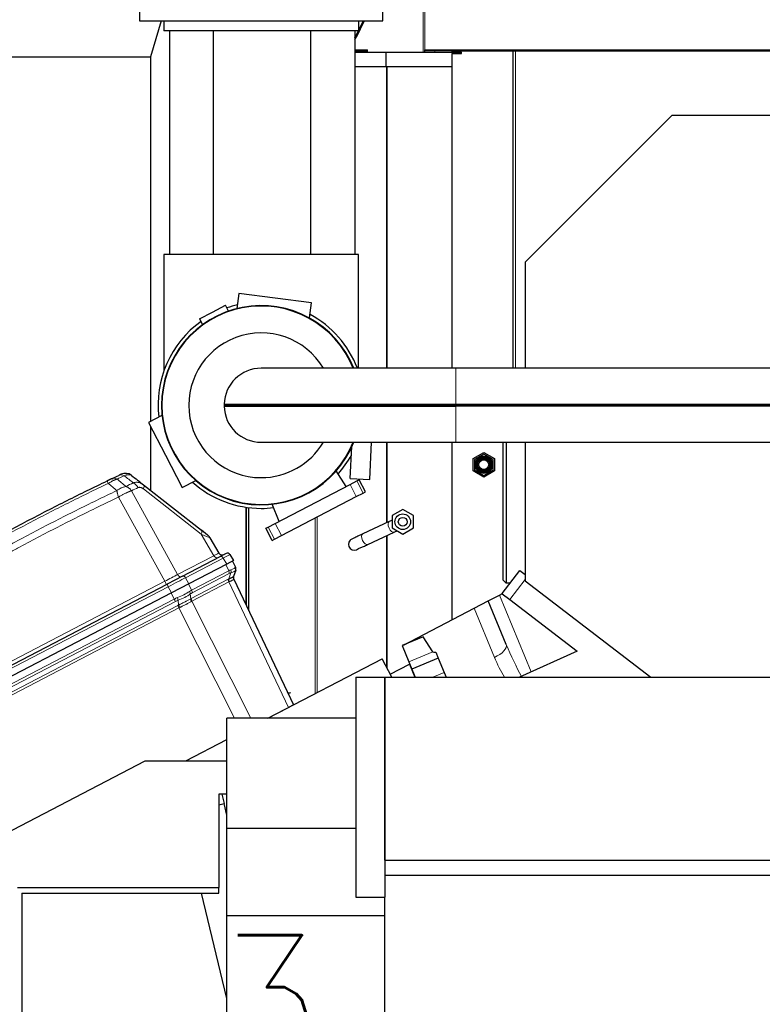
# Model space of a CAD drawing. Header units: inches. Extents: x 0 to 23760, y -13 to 16800.
# Tile 160 of 223: x 10827 to 11590, y 14038 to 15050. Entities that reach past the tile are written whole.
import ezdxf

# ---------------------------------------------------------------- set-up
doc = ezdxf.new("R2010")
doc.units = ezdxf.units.IN
doc.layers.add('254', color=7, linetype='Continuous', true_color=0xffffff)
doc.styles.add('latin_extended', font='simplex.shx')
doc.dimstyles.get("Standard").update_dxf_attribs({"dimtxt": 0.18, "dimasz": 0.18, "dimexe": 0.18, "dimexo": 0.0625, "dimgap": 0.09, "dimtad": 0, "dimtih": 1, "dimtoh": 1, "dimdec": 4, "dimzin": 0, "dimdsep": 46, "dimtxsty": 'Standard', "dimcen": 0.09, "dimadec": 0, "dimazin": 0, "dimtfac": 1, "dimtdec": 4, "dimtofl": 0, "dimtmove": 0, "dimatfit": 3, "dimfxl": 1, "dimtolj": 1, "dimtzin": 0, "dimarcsym": 0})

# ---------------------------------------------------------------- blocks, each defined once
blk = doc.blocks.new('_U10')
at = {"layer": '254', "color": 3, "linetype": 'Continuous', "lineweight": 13, "transparency": 16777216}
for p, q in [((11770.9, 13438.5), (11770.9, 13939.3)), ((11773.9, 12788.5), (11773.9, 13939.3)), ((11770.9, 13899.3), (10950.9, 13899.3)), ((11630.9, 13899.3), (11490.9, 13899.3)), ((11773.9, 13899.3), (11770.9, 13899.3)), ((11913.9, 13899.3), (12053.9, 13899.3))]:
    blk.add_line(p, q, dxfattribs=at)
at = {"layer": '254', "color": 3, "transparency": 16777216}
for points in [[(11630.9, 13876), (11630.9, 13922.6), (11770.9, 13899.3)], [(11913.9, 13922.6), (11913.9, 13876), (11773.9, 13899.3)]]:
    blk.add_solid(points, dxfattribs=at)
at = {"layer": 'Defpoints', "color": 0, "transparency": 16777216}
for p in [(11770.9, 13899.3), (11770.9, 13398.5), (11773.9, 12748.5)]:
    blk.add_point(p, dxfattribs=at)
at = {"layer": '254', "color": 2, "lineweight": 13, "transparency": 16777216, "insert": (11020.9, 14109.3), "char_height": 140, "attachment_point": 1, "style": 'latin_extended'}
blk.add_mtext('\\A1;\\C2;3', dxfattribs=at)

msp = doc.modelspace()

# ---------------------------------------------------------------- linework, layer by layer
at = {"layer": '254', "color": 110, "linetype": 'Continuous', "lineweight": 13}
for p, q in [((11241.333, 15201.017), (11241.333, 15017.017)), ((11243.38, 15201.017), (11243.38, 15019.517)), ((11172.536, 15032.186), (11171.307, 15032.186)), ((11171.133, 15019.517), (11184.274, 15019.517)), ((11243.38, 15019.517), (12304.339, 15019.517)), ((11253.38, 15017.017), (11253.38, 15018.517)), ((11333.679, 14692.164), (11333.679, 15018.517)), ((11336.36, 14692.178), (11336.36, 15018.517)), ((11203.832, 14692.173), (11203.832, 15002.008)), ((11204.651, 14692.173), (11204.651, 15002.008)), ((11274.983, 14655.152), (11274.983, 14692.175)), ((11274.983, 14655.152), (11274.983, 14654.125)), ((11274.983, 14653.098), (11274.983, 14654.125)), ((11274.983, 14653.098), (11274.983, 14616.075)), ((11203.832, 14533.263), (11203.832, 14616.081)), ((11204.651, 14533.648), (11204.651, 14616.081)), ((11179.895, 14563.873), (11173.431, 14576.291)), ((10941.797, 14566.258), (10988.997, 14480.045)), ((11013.442, 14521.529), (10954.047, 14568.115)), ((11172.803, 14560.181), (11166.339, 14572.6)), ((10975.851, 14473.202), (10928.445, 14559.791)), ((11059.778, 14448.228), (11059.778, 14549.223)), ((11130.36, 14357.697), (11130.36, 14538.089)), ((11132.408, 14358.769), (11132.408, 14539.161)), ((11206.656, 14534.577), (11206.609, 14534.556)), ((11088.731, 14516.416), (11082.266, 14528.834)), ((11095.822, 14520.108), (11089.358, 14532.526)), ((11026.407, 14499.519), (11013.442, 14521.529)), ((11203.832, 14384.961), (11203.832, 14520.022)), ((11204.651, 14383.387), (11204.651, 14520.407)), ((10988.997, 14480.045), (11026.407, 14499.519)), ((11035.945, 14497.006), (10997.28, 14476.878)), ((11039.583, 14490.831), (11035.945, 14497.006)), ((11003.51, 14464.168), (11041.692, 14484.044)), ((11041.692, 14484.044), (11038.679, 14490.361)), ((10643.958, 14300.429), (10975.851, 14473.202)), ((10997.28, 14476.878), (11000.718, 14470.599)), ((11003.215, 14455.572), (11041.206, 14475.349)), ((11041.705, 14472.522), (11003.715, 14452.746)), ((11042.192, 14481.218), (11004.009, 14461.341)), ((11103.211, 14343.573), (11041.705, 14472.522)), ((11041.833, 14475.652), (11043.933, 14481.927)), ((11330.474, 14454.487), (11346.171, 14474.947)), ((10979.534, 14467.64), (10646.512, 14294.28)), ((10982.971, 14461.361), (10979.534, 14467.64)), ((11000.367, 14470.417), (11003.51, 14464.168)), ((10696.146, 14304.164), (10985.75, 14454.923)), ((10987.052, 14452.514), (10697.326, 14301.692)), ((10985.75, 14454.923), (10982.607, 14461.171)), ((10990.205, 14448.774), (10989.772, 14453.713)), ((11002.116, 14460.139), (11002.55, 14455.2)), ((11003.715, 14452.746), (11064.294, 14332.504)), ((11319.84, 14459.018), (11352.578, 14379.981)), ((10699.372, 14297.402), (10989.258, 14448.307)), ((10990.558, 14445.901), (10700.55, 14294.932)), ((11047.688, 14332.504), (10990.558, 14445.901)), ((11314.72, 14394.982), (11293.808, 14445.467)), ((11251.587, 14400.79), (11226.696, 14390.48)), ((11263.24, 14379.342), (11251.556, 14374.502))]:
    msp.add_line(p, q, dxfattribs=at)
at = {"layer": '254', "color": 2, "linetype": 'Continuous', "lineweight": 25}
for p, q in [((10949.978, 15066.125), (10949.978, 15049.125)), ((11199.978, 15049.125), (11199.978, 15066.125)), ((10949.978, 15049.125), (10974.981, 15049.125)), ((10972.187, 15049.126), (10961.234, 15012.39)), ((10974.978, 15049.125), (10974.978, 15039.125)), ((10974.978, 15049.125), (11174.978, 15049.125)), ((11174.978, 15039.125), (10974.978, 15039.125)), ((10981.133, 14809.129), (10981.133, 15039.125)), ((11026.133, 14809.128), (11026.133, 15039.124)), ((11126.133, 14809.128), (11126.133, 15039.124)), ((11171.133, 15039.125), (11171.133, 14809.129)), ((11174.768, 15039.127), (11171.307, 15032.186)), ((11180.982, 15049.127), (11172.536, 15032.186)), ((11174.976, 15049.125), (11199.978, 15049.125)), ((11174.978, 15049.125), (11174.978, 15039.125)), ((11179.754, 15049.127), (11174.979, 15039.55)), ((11171.133, 15031.852), (11171.307, 15032.186)), ((11184.274, 15017.017), (11184.274, 15019.517)), ((11243.38, 15018.517), (11243.38, 15019.517)), ((10732.377, 15012.39), (10961.234, 15012.39)), ((10961.234, 15012.39), (10961.234, 14637.356)), ((11171.132, 15017.017), (11203.572, 15017.017)), ((11171.133, 15018.517), (11183.454, 15018.517)), ((11203.572, 15017.017), (11280.693, 15017.017)), ((11203.572, 15002.017), (11203.572, 15017.017)), ((11253.38, 15018.517), (11243.38, 15018.517)), ((11243.38, 15017.017), (11243.38, 15018.517)), ((11271.386, 15018.517), (11253.38, 15018.517)), ((11270.999, 15015.517), (11270.999, 15002.017)), ((11270.999, 15015.517), (11280.693, 15015.517)), ((11271.373, 15018.517), (11333.679, 15018.517)), ((11271.373, 15017.017), (11271.373, 15018.517)), ((11271.373, 14692.173), (11271.373, 15015.517)), ((11280.693, 15015.517), (11280.693, 15017.017)), ((11280.693, 15015.517), (11280.931, 15015.517)), ((11280.931, 15015.517), (11280.931, 15017.017)), ((11333.679, 15018.517), (11333.86, 15018.517)), ((11333.86, 15018.517), (11336.36, 15018.517)), ((11333.86, 14692.179), (11333.86, 15018.517)), ((11336.36, 15018.517), (12211.36, 15018.517)), ((11203.572, 15002.017), (11171.132, 15002.017)), ((11270.999, 15002.017), (11203.572, 15002.017)), ((11271.373, 15002.017), (11270.999, 15002.017)), ((11497.196, 14952.109), (11346.171, 14801.084)), ((12048.646, 14952.109), (11497.196, 14952.109)), ((11174.978, 14809.125), (10974.978, 14809.125)), ((10974.978, 14809.125), (10974.978, 14689.284)), ((11174.978, 14692.176), (11174.978, 14809.125)), ((11346.171, 14801.084), (11346.171, 14692.173)), ((11052.149, 14769.089), (11050.095, 14753.487)), ((11126.784, 14759.263), (11052.149, 14769.089)), ((11025.109, 14749.923), (11038.457, 14756.871)), ((11041.529, 14750.969), (11038.457, 14756.871)), ((11124.756, 14743.859), (11126.784, 14759.263)), ((11011.762, 14742.974), (11025.109, 14749.923)), ((11011.762, 14742.974), (11014.847, 14737.048)), ((11274.983, 14692.175), (11074.983, 14692.175)), ((12083.647, 14692.175), (11274.983, 14692.175)), ((11036.947, 14655.152), (11037.946, 14654.125)), ((11036.947, 14655.152), (11274.983, 14655.152)), ((11274.983, 14655.152), (11942.823, 14655.152)), ((11036.947, 14653.098), (11037.946, 14654.125)), ((11036.947, 14653.098), (11274.983, 14653.098)), ((11037.946, 14654.125), (11274.983, 14654.125)), ((11274.983, 14654.125), (11941.436, 14654.125)), ((11940.048, 14653.098), (11274.983, 14653.098)), ((10972.921, 14643.432), (10959.14, 14636.258)), ((10959.14, 14636.258), (10976.52, 14602.871)), ((10961.234, 14632.235), (10961.234, 14566.74)), ((11074.983, 14616.075), (11274.983, 14616.075)), ((11186.572, 14577.827), (11188.504, 14616.078)), ((11271.373, 14433.789), (11271.373, 14616.081)), ((11274.983, 14616.075), (11916.648, 14616.075)), ((11323.86, 14474.359), (11323.86, 14616.074)), ((11326.86, 14616.074), (11326.86, 14471.359)), ((11346.171, 14616.076), (11346.171, 14473.763)), ((11166.597, 14578.836), (11168.263, 14611.819)), ((11292.828, 14599.368), (11303.828, 14605.719)), ((11303.828, 14603.987), (11294.328, 14598.502)), ((11303.828, 14605.719), (11314.828, 14599.368)), ((11313.328, 14598.502), (11303.828, 14603.987)), ((10976.52, 14602.871), (10993.9, 14569.484)), ((11292.828, 14586.666), (11292.828, 14599.368)), ((11294.328, 14598.502), (11294.328, 14587.533)), ((11313.328, 14587.533), (11313.328, 14598.502)), ((11314.828, 14599.368), (11314.828, 14586.666)), ((11162.242, 14570.467), (11151.979, 14586.577)), ((11303.828, 14580.316), (11292.828, 14586.666)), ((11294.328, 14587.533), (11303.828, 14582.048)), ((11303.828, 14582.048), (11313.328, 14587.533)), ((11314.828, 14586.666), (11303.828, 14580.316)), ((10993.9, 14569.484), (11007.858, 14576.751)), ((11166.339, 14572.6), (11173.431, 14576.291)), ((11166.597, 14578.836), (11186.572, 14577.827)), ((11173.431, 14576.291), (11175.747, 14577.497)), ((11182.211, 14565.079), (11175.747, 14577.497)), ((10954.197, 14572.259), (11013.592, 14525.673)), ((11089.358, 14532.526), (11166.339, 14572.6)), ((11172.803, 14560.181), (11179.895, 14563.873)), ((11179.895, 14563.873), (11182.211, 14565.079)), ((11095.822, 14520.108), (11172.803, 14560.181)), ((11059.325, 14549.293), (11059.325, 14449.174)), ((11062.277, 14442.984), (11062.277, 14548.896)), ((11093.454, 14534.658), (11086.144, 14552.306)), ((11220.474, 14547.103), (11209.474, 14540.752)), ((11231.474, 14540.752), (11220.474, 14547.103)), ((11206.609, 14534.556), (11179.42, 14521.878)), ((11209.474, 14540.752), (11209.474, 14528.05)), ((11231.474, 14528.05), (11231.474, 14540.752)), ((11019.893, 14520.731), (11013.592, 14525.673)), ((11079.95, 14527.628), (11082.266, 14528.834)), ((11086.414, 14515.21), (11079.95, 14527.628)), ((11082.266, 14528.834), (11089.358, 14532.526)), ((11184.491, 14511.002), (11211.681, 14523.681)), ((11209.474, 14528.05), (11220.474, 14521.7)), ((11220.474, 14521.7), (11231.474, 14528.05)), ((11022.338, 14517.938), (11031.596, 14502.221)), ((11086.414, 14515.21), (11088.731, 14516.416)), ((11088.731, 14516.416), (11095.822, 14520.108)), ((10994.088, 14478.422), (11032.753, 14498.55)), ((11038.98, 14501.791), (11032.753, 14498.55)), ((11046.588, 14494.478), (11039.583, 14490.831)), ((11042.95, 14500.653), (11046.588, 14494.478)), ((11045.689, 14494.01), (11048.702, 14487.693)), ((11039.583, 14490.831), (11000.718, 14470.599)), ((11048.805, 14484.463), (11046.706, 14478.188)), ((11048.885, 14484.702), (11048.805, 14484.463)), ((11322.54, 14460.574), (11340.802, 14484.376)), ((11340.802, 14484.376), (11346.171, 14480.256)), ((10994.088, 14478.422), (10978.314, 14470.21)), ((10994.088, 14478.422), (10978.314, 14470.21)), ((10994.088, 14478.422), (10978.314, 14470.21)), ((10994.088, 14478.422), (10978.314, 14470.21)), ((10994.088, 14478.422), (10978.314, 14470.21)), ((10994.088, 14478.422), (10978.314, 14470.21)), ((11046.898, 14475.226), (11108.404, 14346.276)), ((11326.86, 14471.359), (11323.86, 14474.359)), ((11346.171, 14473.763), (11475.528, 14374.504)), ((10645.292, 14296.85), (10978.314, 14470.21)), ((11000.718, 14470.599), (10982.971, 14461.361)), ((11330.815, 14471.359), (11326.86, 14471.359)), ((10982.971, 14461.361), (10649.77, 14287.907)), ((11293.808, 14445.467), (11308.344, 14453.034)), ((11308.344, 14453.034), (11319.84, 14459.018)), ((11326.851, 14408.354), (11308.344, 14453.034)), ((11319.84, 14459.018), (11323.137, 14460.734)), ((11322.54, 14460.574), (11322.657, 14460.485)), ((11322.842, 14460.343), (11330.474, 14454.487)), ((11330.474, 14454.487), (11399.622, 14401.436)), ((11221.12, 14407.628), (11293.808, 14445.467)), ((11241.441, 14416.045), (11219.817, 14407.088)), ((11251.587, 14400.79), (11241.441, 14416.045)), ((11219.817, 14407.088), (11226.696, 14390.48)), ((11081.968, 14332.502), (11199.332, 14393.597)), ((11209.273, 14374.5), (11199.332, 14393.597)), ((11257.049, 14394.288), (11229.795, 14382.999)), ((11254.493, 14400.46), (11257.049, 14394.288)), ((11257.049, 14394.288), (11263.24, 14379.342)), ((11399.622, 14401.436), (11340.563, 14374.502)), ((11207.643, 14377.631), (11227.446, 14387.939)), ((11226.696, 14390.48), (11229.795, 14382.999)), ((11227.446, 14387.939), (11233.011, 14374.502)), ((11229.795, 14382.999), (11233.314, 14374.503)), ((11172.239, 14374.503), (11202.239, 14374.503)), ((11172.239, 14374.503), (11172.239, 14148.518)), ((11202.239, 14374.503), (12345.239, 14374.503)), ((11202.239, 14186.502), (11202.239, 14374.503)), ((11202.239, 14374.503), (11202.239, 14148.518)), ((11263.24, 14379.342), (11265.245, 14374.502)), ((11081.946, 14332.503), (11103.211, 14343.573)), ((11108.404, 14346.276), (11103.211, 14343.573)), ((11039.739, 14219.004), (11039.739, 14332.503)), ((11172.239, 14332.503), (11039.739, 14332.503)), ((10997.45, 14288.517), (11039.734, 14310.529)), ((10997.477, 14288.518), (11039.733, 14310.515)), ((11028.837, 14304.843), (11028.837, 14304.856)), ((11032.054, 14306.518), (11032.029, 14306.518)), ((11035.741, 14308.451), (11035.741, 14308.437)), ((11014.744, 14297.518), (11014.771, 14297.518)), ((10705.905, 14158.518), (10955.633, 14288.518)), ((10955.633, 14288.518), (11039.74, 14288.518)), ((11031.652, 14254.518), (11031.652, 14158.518)), ((11039.739, 14254.518), (11031.652, 14254.518)), ((11034.554, 14254.518), (11036.888, 14244.797)), ((11031.651, 14243.54), (11036.888, 14244.797)), ((11039.74, 14232.918), (11036.888, 14244.797)), ((11039.739, 14129.345), (11039.739, 14219.004)), ((11172.239, 14219.004), (11039.739, 14219.004)), ((11202.239, 14186.502), (12345.239, 14186.502)), ((11202.239, 14171.216), (12345.239, 14171.216)), ((10824.721, 14158.518), (11031.652, 14158.518)), ((10828.95, 14152.518), (11031.652, 14152.518)), ((10828.95, 14152.518), (10828.95, 13965.818)), ((11039.738, 14044.442), (11013.792, 14152.518)), ((11031.652, 14152.518), (11031.652, 14158.518)), ((11172.239, 14148.518), (11202.239, 14148.518)), ((11202.239, 14129.345), (11202.239, 14148.518)), ((11039.739, 13827.503), (11039.739, 14129.345)), ((11202.239, 14129.345), (11039.739, 14129.345)), ((11202.239, 13772.503), (11202.239, 14129.345))]:
    msp.add_line(p, q, dxfattribs=at)
for centre, radius in [((11303.828, 14593.017), 9), ((11303.828, 14593.017), 8.05), ((11303.828, 14593.017), 7.15), ((11303.828, 14593.017), 6), ((11303.828, 14593.017), 5), ((11220.474, 14534.401), 8), ((11220.474, 14534.401), 4.5)]:
    msp.add_circle(centre, radius, dxfattribs=at)
for centre, radius, start, end in [((11074.978, 14654.125), 102.43, 21.8025, 180), ((11074.983, 14654.125), 102, 21.898125, 180), ((11074.978, 14654.125), 106, 103.2975, 109.333125), ((11074.978, 14654.125), 106, 21.0375, 61.70625), ((11074.978, 14654.125), 106, 125.656875, 186.699375), ((11074.983, 14654.125), 74.397, 30.763125, 270), ((11074.983, 14654.125), 38.05, 90, 178.453367), ((11074.983, 14654.125), 38, 178.526794, 181.473206), ((11074.978, 14654.125), 102.43, 180, 338.1975), ((11074.983, 14654.125), 102, 180, 338.101875), ((11074.983, 14654.125), 38.05, 181.546633, 270), ((11074.983, 14654.125), 74.397, 270, 329.2425), ((11074.978, 14654.125), 106, 318.18375, 331.14375), ((10935.505, 14574.21), 10, 51.891447, 115.212501), ((11074.978, 14654.125), 106, 228.29625, 270), ((11074.978, 14654.125), 106, 270, 276.823125), ((11013.721, 14512.862), 10, 30.5, 51.891447), ((11170.627, 14511.157), 6, 135.028125, 315.0225), ((11035.042, 14504.251), 4, 210.5, 297.5), ((11040.365, 14499.13), 3, 30.5, 117.5), ((11045.092, 14485.971), 4, 341.5, 25.5), ((11050.509, 14476.948), 4, 161.5, 205.5)]:
    msp.add_arc(centre, radius, start, end, dxfattribs=at)
for centre, major_axis, ratio, start_param, end_param in [((11168.207, 15038.746), (0, 10), 0.57357644, 3.67695495, 3.99680399), ((11183.454, 15019.517), (0, -1), 0.81915204, 0, 1.57079633), ((11050.499, 14476.919), (3.793, -1.269), 0.99817795, 3.14159265, 3.90984218), ((11597.819, 14551.676), (346.273, 150.812), 0.03538012, 3.14788968, 3.2576361)]:
    msp.add_ellipse(centre, major_axis=major_axis, ratio=ratio, start_param=start_param, end_param=end_param, dxfattribs=at)
at = {"layer": '254', "color": 110, "linetype": 'Continuous', "lineweight": 13}
for centre, major_axis, ratio, start_param, end_param in [((10921.154, 14567.397), (-4.317, 9.02), 0.03647553, 0, 0.75981942), ((10925.748, 14569.59), (4.299, -9.029), 0.7044459, 2.39455753, 3.14159265), ((10933.04, 14573.048), (-4.27, 9.043), 0.70431645, 5.53729492, 6.28318531), ((10942.427, 14565.693), (-4.277, 9.039), 0.70585289, 4.79159369, 5.53710146), ((10948.025, 14564.391), (6.172, 7.868), 0.32653151, 5.43951426, 6.28318531), ((11209.145, 14529.119), (-2.536, 5.438), 0.5, 0, 3.12429394), ((11007.42, 14517.805), (6.172, 7.868), 0.32653151, 5.43951426, 6.28318531), ((10992.148, 14529.783), (-30.189, 11.846), 0.00412148, 3.14685354, 3.9311165), ((11181.956, 14516.44), (-2.536, 5.438), 0.5, 0.00007822, 3.1415727), ((11013.725, 14493.154), (17.871, 9.067), 0.00431756, 5.49919387, 6.28345684), ((11028.816, 14501.009), (1.847, -3.548), 0.70710678, 4.76474886, 6.28318531), ((11034.139, 14495.889), (1.385, -2.661), 0.70710678, 1.6231562, 3.14159265), ((11019.048, 14488.033), (23.902, 12.62), 0.00240292, 0.00011194, 0.78437491), ((11034.586, 14454.573), (14.011, 30.248), 0.39379103, 0.34609688, 0.46947444), ((11039.12, 14482.863), (-1.847, 3.548), 0.70710678, 3.90953752, 4.6774824), ((11020.332, 14484.457), (28.314, 3.285), 0.13732624, 5.66860564, 6.20674406), ((11040.861, 14483.572), (-1.109, 3.843), 0.78560525, 4.05876099, 4.83277942), ((11020.332, 14484.457), (28.521, 0.303), 0.17313307, 5.68513876, 6.22327717), ((11034.586, 14454.573), (14.116, 33.121), 0.00120429, 6.15874543, 6.28212298), ((11045.012, 14485.733), (-3.793, 1.269), 0.98438367, 3.14159265, 3.91561108), ((10976.35, 14473.697), (17.784, 9.163), 0.0106102, 4.67890117, 5.49801428), ((10975.631, 14473.323), (1.847, -3.548), 0.0348995, 0, 1.51843645), ((10980.417, 14467.923), (23.924, 12.525), 0.00589624, 0.78554751, 1.60466062), ((10991.405, 14481.535), (1.847, -3.548), 0.70710678, 4.76474886, 6.28318531), ((10995.473, 14475.761), (1.385, -2.661), 0.70710678, 1.6231562, 3.14159265), ((11044.277, 14473.704), (1.847, -3.548), 0.70710678, 3.90953752, 4.6774824), ((11036.475, 14445.829), (10.129, 30.273), 0.39971619, 0.35050226, 0.39244716), ((11044.904, 14474.007), (1.624, -3.656), 0.73650981, 3.95432031, 4.72256983), ((11039.546, 14444.184), (5.835, 29.005), 0.38912173, 0.26442862, 0.30637349), ((11037.657, 14452.928), (9.707, 29.012), 0.39971596, 0.26906921, 0.39244677), ((11039.546, 14444.184), (7.352, 31.042), 0.00113628, 6.28177332, 6.32371818), ((10979.699, 14467.549), (1.385, -2.661), 0.0348995, 3.14159265, 4.6600291), ((10981.977, 14464.491), (25.956, 8.388), 0.36640598, 4.86382208, 5.42515144), ((10996.846, 14434.927), (13.645, 30.067), 0.39931267, 0.47380894, 0.60303178), ((10999.045, 14461.784), (-2.391, 3.206), 0.60130158, 3.80365967, 4.5782603), ((11000.938, 14462.986), (-1.847, 3.548), 0.70710678, 3.90953752, 4.6774824), ((10996.846, 14434.927), (24.83, 10.643), 0.84528634, 1.52760091, 1.65682374), ((10985.809, 14455.111), (-1.847, 3.548), 0.0348995, 1.60570291, 2.37364778), ((10998.089, 14432.33), (-22.106, 7.14), 0.97976177, 5.38576136, 5.5149842), ((10988.529, 14456.31), (-1.375, 3.756), 0.09813338, 3.91363826, 4.68823889), ((10981.977, 14464.491), (26.412, 6.929), 0.46140865, 4.88926971, 5.45059906), ((10999.918, 14433.282), (9.301, 28.798), 0.40848338, 0.39270796, 0.5219308), ((11005.621, 14453.555), (2.055, -3.432), 0.67353333, 3.86846773, 4.63670398), ((10998.961, 14426.3), (9.692, 30.043), 0.40877346, 0.39272001, 0.43667207), ((11006.287, 14453.927), (1.847, -3.548), 0.70710678, 3.90953752, 4.6774824), ((11002.032, 14424.655), (5.331, 28.748), 0.40047336, 0.30061891, 0.34457096), ((11000.797, 14427.238), (-22.955, 7.842), 0.97907426, 5.48808199, 5.53210658), ((10990.5, 14445.71), (1.847, -3.548), 0.0348995, 1.60640104, 2.37364778), ((10991.448, 14446.177), (1.689, -3.626), 0.01072786, 3.90900493, 4.67661726), ((11002.04, 14424.641), (-12.046, 20.951), 0.82701243, 6.20696222, 6.25098684), ((11311.145, 14401.849), (-15.706, -6.506), 0.45402058, 1.61049711, 3.14159265), ((11337.674, 14416.195), (-26.701, 65.994), 0.18242784, 1.61588493, 2.16132096), ((11341.249, 14409.328), (-25.225, 65.165), 0.42880816, 1.62523093, 1.9616133)]:
    msp.add_ellipse(centre, major_axis=major_axis, ratio=ratio, start_param=start_param, end_param=end_param, dxfattribs=at)
at = {"layer": '254', "color": 2, "linetype": 'Continuous', "lineweight": 25}
for points, degree in [([(11280.693, 15017.017), (11280.931, 15017.017)], 1), ([(10921.449, 14578.619), (10923.887, 14579.78), (10926.328, 14580.937), (10928.77, 14582.09)], 3), ([(10941.677, 14582.079), (10945.853, 14578.804), (10950.026, 14575.53), (10954.197, 14572.259)], 3), ([(11209.597, 14535.944), (11208.695, 14535.529), (11207.717, 14535.075), (11206.655, 14534.577)], 3), ([(11211.635, 14523.66), (11212.732, 14524.17), (11213.766, 14524.654), (11214.743, 14525.113)], 3), ([(11105.114, 14358.5), (11104.402, 14358.366), (11103.686, 14358.234), (11102.966, 14358.104)], 3)]:
    msp.add_open_spline(points, degree=degree, dxfattribs=at)
for points, knots in [([(10597.834, 14393.766), (10610.547, 14402.344), (10636.125, 14419.263), (10662.005, 14435.705), (10681.528, 14447.858), (10688.054, 14451.879), (10701.145, 14459.862), (10707.709, 14463.824), (10727.459, 14475.619), (10740.696, 14483.36), (10757.331, 14492.885), (10760.662, 14494.782), (10767.333, 14498.56), (10777.351, 14504.205), (10787.405, 14509.779), (10807.564, 14520.833), (10834.572, 14535.323), (10875.476, 14556.307), (10903.006, 14569.797), (10916.837, 14576.417)], [0, 0, 0, 0, 0.125, 0.25, 0.25, 0.3125, 0.3125, 0.375, 0.375, 0.5, 0.5, 0.53125, 0.53125, 0.5625, 0.625, 0.625, 0.75, 0.875, 1, 1, 1, 1]), ([(10921.449, 14578.619), (10921.297, 14578.547), (10921.138, 14578.471), (10920.931, 14578.372), (10920.889, 14578.352), (10920.804, 14578.312), (10920.761, 14578.291), (10920.632, 14578.23), (10920.544, 14578.188), (10920.278, 14578.061), (10919.913, 14577.887), (10919.528, 14577.703), (10919.232, 14577.562), (10919.131, 14577.514), (10918.979, 14577.442), (10918.928, 14577.417), (10918.826, 14577.368), (10918.774, 14577.344), (10918.517, 14577.221), (10918.31, 14577.122), (10917.894, 14576.923), (10917.684, 14576.823), (10917.262, 14576.621), (10917.05, 14576.519), (10916.837, 14576.417)], [0, 0, 0, 0, 0.125, 0.125, 0.15625, 0.15625, 0.1875, 0.1875, 0.25, 0.25, 0.375, 0.5, 0.5, 0.5625, 0.5625, 0.59375, 0.59375, 0.625, 0.625, 0.75, 0.75, 0.875, 0.875, 1, 1, 1, 1]), ([(10931.246, 14583.258), (10931.244, 14583.257), (10931.234, 14583.252), (10931.208, 14583.24), (10931.202, 14583.237), (10931.189, 14583.231), (10931.181, 14583.227), (10931.156, 14583.216), (10931.137, 14583.206), (10931.07, 14583.175), (10931.013, 14583.148), (10930.874, 14583.083), (10930.792, 14583.044), (10930.597, 14582.952), (10930.486, 14582.9), (10930.341, 14582.831), (10930.325, 14582.824), (10930.292, 14582.808), (10930.241, 14582.784), (10930.119, 14582.727), (10930.006, 14582.673), (10929.767, 14582.561), (10929.593, 14582.479), (10929.209, 14582.297), (10929, 14582.199), (10928.77, 14582.09)], [0, 0, 0, 0, 0.11815663, 0.11815663, 0.14965103, 0.14965103, 0.18114544, 0.18114544, 0.24413425, 0.24413425, 0.37011188, 0.37011188, 0.4960895, 0.4960895, 0.62206713, 0.62206713, 0.63781433, 0.63781433, 0.65356153, 0.68505594, 0.74804475, 0.74804475, 0.87402238, 0.87402238, 1, 1, 1, 1]), ([(11179.466, 14521.898), (11177.616, 14521.039), (11174.237, 14519.452), (11170.067, 14517.435), (11167.306, 14516.02), (11166.515, 14515.531), (11166.384, 14515.4)], [0, 0, 0, 0, 0.24222563, 0.48986983, 0.74291712, 1, 1, 1, 1]), ([(11174.812, 14506.811), (11174.837, 14506.784), (11175.138, 14506.831), (11176.66, 14507.429), (11179.895, 14508.867), (11182.78, 14510.201), (11184.445, 14510.982)], [0, 0, 0, 0, 0.16492217, 0.43681003, 0.71509664, 1, 1, 1, 1]), ([(11041.833, 14475.652), (11042.219, 14475.839), (11042.583, 14476.015), (11043.269, 14476.347), (11043.59, 14476.503), (11044.188, 14476.795), (11044.466, 14476.932), (11044.977, 14477.188), (11045.21, 14477.307), (11045.446, 14477.429), (11045.472, 14477.443), (11045.523, 14477.47), (11045.548, 14477.483), (11045.622, 14477.522), (11045.766, 14477.598), (11045.894, 14477.668), (11046.131, 14477.799), (11046.263, 14477.875), (11046.476, 14478.005), (11046.557, 14478.059), (11046.669, 14478.142), (11046.7, 14478.172), (11046.706, 14478.188)], [0, 0, 0, 0, 0.125, 0.125, 0.25, 0.25, 0.375, 0.375, 0.5, 0.5, 0.515625, 0.515625, 0.53125, 0.53125, 0.5625, 0.625, 0.625, 0.75, 0.75, 0.875, 0.875, 1, 1, 1, 1]), ([(11322.842, 14460.343), (11322.886, 14460.4), (11322.929, 14460.458), (11323, 14460.552), (11323.027, 14460.589), (11323.082, 14460.661), (11323.109, 14460.698), (11323.137, 14460.734)], [0, 0, 0, 0, 0.44221379, 0.44221379, 0.72110689, 0.72110689, 1, 1, 1, 1])]:
    msp.add_open_spline(points, degree=3, knots=knots, dxfattribs=at)
at = {"layer": '254', "color": 110, "linetype": 'Continuous', "lineweight": 13}
for points, knots in [([(10917.798, 14573.828), (10903.985, 14567.215), (10876.489, 14553.741), (10835.637, 14532.78), (10808.663, 14518.308), (10788.531, 14507.266), (10778.489, 14501.699), (10768.483, 14496.061), (10761.821, 14492.287), (10758.494, 14490.392), (10741.88, 14480.879), (10728.66, 14473.146), (10708.936, 14461.365), (10702.38, 14457.408), (10689.306, 14449.434), (10682.788, 14445.418), (10663.289, 14433.279), (10637.443, 14416.857), (10611.897, 14399.958), (10599.2, 14391.389)], [0, 0, 0, 0, 0.125, 0.25, 0.375, 0.375, 0.4375, 0.46875, 0.46875, 0.5, 0.5, 0.625, 0.625, 0.6875, 0.6875, 0.75, 0.75, 0.875, 1, 1, 1, 1]), ([(10926.915, 14578.272), (10926.571, 14578.157), (10926.22, 14578.032), (10925.772, 14577.864), (10925.682, 14577.83), (10925.501, 14577.76), (10925.411, 14577.724), (10925.137, 14577.616), (10924.954, 14577.542), (10924.401, 14577.312), (10923.654, 14576.988), (10922.891, 14576.629), (10922.312, 14576.347), (10922.118, 14576.251), (10921.825, 14576.103), (10921.727, 14576.053), (10921.531, 14575.952), (10921.433, 14575.902), (10920.943, 14575.646), (10920.55, 14575.434), (10919.764, 14574.998), (10918.978, 14574.548), (10918.191, 14574.072), (10917.798, 14573.828)], [0, 0, 0, 0, 0.125, 0.125, 0.15625, 0.15625, 0.1875, 0.1875, 0.25, 0.25, 0.375, 0.5, 0.5, 0.5625, 0.5625, 0.59375, 0.59375, 0.625, 0.625, 0.75, 0.75, 0.875, 1, 1, 1, 1]), ([(10941.677, 14582.079), (10941.525, 14582.198), (10941.331, 14582.315), (10941.111, 14582.412), (10941.061, 14582.434), (10941.036, 14582.444), (10940.96, 14582.474), (10940.908, 14582.493), (10940.748, 14582.548), (10940.636, 14582.58), (10940.286, 14582.664), (10940.034, 14582.704), (10939.489, 14582.75), (10939.197, 14582.756), (10938.726, 14582.739), (10938.483, 14582.724), (10938.228, 14582.698), (10938.099, 14582.684), (10938.055, 14582.679), (10937.967, 14582.668), (10937.923, 14582.662), (10937.524, 14582.608), (10937.152, 14582.542), (10936.375, 14582.374), (10935.969, 14582.272), (10935.124, 14582.03), (10934.684, 14581.89), (10934.226, 14581.73)], [0, 0, 0, 0, 0.125, 0.140625, 0.140625, 0.15625, 0.15625, 0.1875, 0.1875, 0.25, 0.25, 0.375, 0.375, 0.5, 0.5, 0.5625, 0.59375, 0.59375, 0.609375, 0.609375, 0.625, 0.625, 0.75, 0.75, 0.875, 0.875, 1, 1, 1, 1]), ([(10954.197, 14572.259), (10953.796, 14572.573), (10953.387, 14572.862), (10952.554, 14573.386), (10952.13, 14573.622), (10951.481, 14573.935), (10951.262, 14574.033), (10950.932, 14574.169), (10950.821, 14574.213), (10950.654, 14574.276), (10950.598, 14574.296), (10950.487, 14574.336), (10950.431, 14574.356), (10949.928, 14574.528), (10949.03, 14574.772), (10948.125, 14574.897), (10947.443, 14574.944), (10947.215, 14574.952), (10946.873, 14574.953), (10946.758, 14574.951), (10946.587, 14574.945), (10946.53, 14574.943), (10946.415, 14574.937), (10946.358, 14574.934), (10945.845, 14574.9), (10945.393, 14574.838), (10944.499, 14574.655), (10944.056, 14574.532), (10943.617, 14574.38)], [0, 0, 0, 0, 0.125, 0.125, 0.25, 0.25, 0.3125, 0.3125, 0.34375, 0.34375, 0.359375, 0.359375, 0.375, 0.375, 0.5, 0.625, 0.625, 0.6875, 0.6875, 0.71875, 0.71875, 0.734375, 0.734375, 0.75, 0.75, 0.875, 0.875, 1, 1, 1, 1]), ([(10602.769, 14381.167), (10604.381, 14382.257), (10605.994, 14383.346), (10609.223, 14385.519), (10614.07, 14388.772), (10625.405, 14396.322), (10635.165, 14402.723), (10654.741, 14415.433), (10680.997, 14432.131), (10720.842, 14456.432), (10747.713, 14472.136), (10762.914, 14480.83), (10764.605, 14481.794), (10767.987, 14483.719), (10773.065, 14486.599), (10784.935, 14493.277), (10795.15, 14498.93), (10803.684, 14503.6), (10805.392, 14504.533), (10808.81, 14506.393), (10813.94, 14509.177), (10825.932, 14515.63), (10836.248, 14521.089), (10856.93, 14531.908), (10884.639, 14546.073), (10912.612, 14559.716), (10926.665, 14566.407)], [0, 0, 0, 0, 0.015625, 0.015625, 0.03125, 0.0625, 0.125, 0.125, 0.25, 0.375, 0.5, 0.5, 0.515625, 0.515625, 0.53125, 0.5625, 0.625, 0.625, 0.640625, 0.640625, 0.65625, 0.6875, 0.75, 0.75, 0.875, 1, 1, 1, 1]), ([(10935.911, 14570.726), (10935.162, 14570.548), (10934.396, 14570.322), (10933.234, 14569.913), (10932.844, 14569.765), (10932.063, 14569.445), (10931.672, 14569.274), (10930.498, 14568.728), (10929.716, 14568.319), (10928.172, 14567.421), (10927.409, 14566.932), (10926.665, 14566.407)], [0, 0, 0, 0, 0.25, 0.25, 0.375, 0.375, 0.5, 0.5, 0.75, 0.75, 1, 1, 1, 1]), ([(10926.665, 14566.407), (10926.701, 14566.184), (10926.744, 14565.952), (10926.839, 14565.47), (10926.892, 14565.22), (10927.008, 14564.707), (10927.072, 14564.442), (10927.207, 14563.901), (10927.28, 14563.624), (10927.433, 14563.06), (10927.514, 14562.773), (10927.683, 14562.191), (10927.772, 14561.896), (10928.046, 14561.003), (10928.241, 14560.397), (10928.445, 14559.791)], [0, 0, 0, 0, 0.125, 0.125, 0.25, 0.25, 0.375, 0.375, 0.5, 0.5, 0.625, 0.625, 0.75, 0.75, 1, 1, 1, 1]), ([(10941.797, 14566.258), (10941.78, 14566.252), (10941.747, 14566.241), (10941.696, 14566.224), (10941.645, 14566.207), (10941.595, 14566.19), (10941.544, 14566.173), (10941.492, 14566.155), (10941.441, 14566.138), (10941.389, 14566.12), (10941.338, 14566.102), (10941.286, 14566.084), (10941.234, 14566.065), (10941.182, 14566.047), (10941.129, 14566.028), (10941.077, 14566.01), (10941.024, 14565.991), (10940.971, 14565.972), (10940.918, 14565.952), (10940.865, 14565.933), (10940.811, 14565.914), (10940.758, 14565.894), (10940.704, 14565.874), (10940.65, 14565.854), (10940.596, 14565.834), (10940.542, 14565.814), (10940.487, 14565.793), (10940.433, 14565.773), (10940.378, 14565.752), (10940.323, 14565.731), (10940.268, 14565.71), (10940.213, 14565.689), (10940.157, 14565.667), (10940.102, 14565.646), (10940.046, 14565.624), (10939.99, 14565.602), (10939.934, 14565.58), (10939.878, 14565.558), (10939.821, 14565.536), (10939.765, 14565.513), (10939.708, 14565.491), (10939.651, 14565.468), (10939.594, 14565.445), (10939.537, 14565.422), (10939.479, 14565.399), (10939.422, 14565.376), (10939.364, 14565.352), (10939.306, 14565.328), (10939.248, 14565.305), (10939.19, 14565.281), (10939.132, 14565.257), (10939.073, 14565.232), (10939.015, 14565.208), (10938.956, 14565.183), (10938.897, 14565.159), (10938.838, 14565.134), (10938.779, 14565.109), (10938.719, 14565.084), (10938.66, 14565.058), (10938.6, 14565.033), (10938.54, 14565.007), (10938.48, 14564.982), (10938.42, 14564.956), (10938.36, 14564.93), (10938.299, 14564.903), (10938.239, 14564.877), (10938.178, 14564.851), (10938.117, 14564.824), (10938.056, 14564.797), (10937.995, 14564.77), (10937.933, 14564.743), (10937.872, 14564.716), (10937.81, 14564.689), (10937.749, 14564.661), (10937.687, 14564.634), (10937.625, 14564.606), (10937.562, 14564.578), (10937.5, 14564.55), (10937.438, 14564.522), (10937.375, 14564.493), (10937.312, 14564.465), (10937.249, 14564.436), (10937.186, 14564.407), (10937.123, 14564.378), (10937.06, 14564.349), (10936.996, 14564.32), (10936.933, 14564.291), (10936.869, 14564.261), (10936.805, 14564.232), (10936.741, 14564.202), (10936.677, 14564.172), (10936.613, 14564.142), (10936.549, 14564.112), (10936.484, 14564.081), (10936.42, 14564.051), (10936.355, 14564.02), (10936.29, 14563.99), (10936.225, 14563.959), (10936.16, 14563.928), (10936.095, 14563.897), (10936.029, 14563.865), (10935.964, 14563.834), (10935.898, 14563.802), (10935.832, 14563.771), (10935.766, 14563.739), (10935.7, 14563.707), (10935.634, 14563.675), (10935.568, 14563.643), (10935.117, 14563.423), (10934.267, 14562.999), (10932.999, 14562.342), (10931.7, 14561.645), (10930.378, 14560.911), (10929.451, 14560.38), (10928.927, 14560.074), (10928.806, 14560.004), (10928.686, 14559.933), (10928.566, 14559.862), (10928.485, 14559.815), (10928.445, 14559.791)], [0, 0, 0, 0, 0.00450825, 0.00901953, 0.01353384, 0.01805117, 0.02257154, 0.02709494, 0.03162138, 0.03615086, 0.04068337, 0.04521893, 0.04975753, 0.05429918, 0.05884388, 0.06339163, 0.06794243, 0.07249628, 0.07705319, 0.08161316, 0.08617619, 0.09074229, 0.09531144, 0.09988367, 0.10445896, 0.10903732, 0.11361876, 0.11820327, 0.12279086, 0.12738152, 0.13197527, 0.13657209, 0.14117201, 0.14577501, 0.15038109, 0.15499027, 0.15960254, 0.16421791, 0.16883637, 0.17345792, 0.17808258, 0.18271034, 0.18734121, 0.19197518, 0.19661226, 0.20125244, 0.20589574, 0.21054216, 0.21519169, 0.21984433, 0.2245001, 0.22915898, 0.23382099, 0.23848613, 0.24315439, 0.24782578, 0.2525003, 0.25717795, 0.26185874, 0.26654266, 0.27122972, 0.27591992, 0.28061326, 0.28530975, 0.29000938, 0.29471216, 0.29941809, 0.30412717, 0.3088394, 0.31355478, 0.31827333, 0.32299503, 0.32771989, 0.33244791, 0.3371791, 0.34191345, 0.34665097, 0.35139166, 0.35613552, 0.36088255, 0.36563276, 0.37038614, 0.3751427, 0.37990244, 0.38466537, 0.38943147, 0.39420076, 0.39897324, 0.40374891, 0.40852776, 0.41330981, 0.41809506, 0.4228835, 0.42767513, 0.43246997, 0.437268, 0.44206924, 0.44687369, 0.45168134, 0.45649219, 0.46130626, 0.46612354, 0.47094403, 0.47576773, 0.48059466, 0.4854248, 0.49025816, 0.49509474, 0.49993454, 0.58889153, 0.6791125, 0.77060706, 0.86338444, 0.95745346, 0.96593795, 0.97443485, 0.98294415, 0.99146586, 1, 1, 1, 1]), ([(10941.797, 14566.258), (10941.425, 14566.772), (10941.013, 14567.261), (10940.348, 14567.945), (10940.118, 14568.165), (10939.644, 14568.585), (10939.4, 14568.787), (10938.899, 14569.168), (10938.642, 14569.349), (10938.118, 14569.688), (10937.851, 14569.846), (10937.309, 14570.139), (10937.033, 14570.274), (10936.476, 14570.519), (10936.194, 14570.629), (10935.911, 14570.726)], [0, 0, 0, 0, 0.25, 0.25, 0.375, 0.375, 0.5, 0.5, 0.625, 0.625, 0.75, 0.75, 0.875, 0.875, 1, 1, 1, 1]), ([(10948.449, 14569.417), (10948.648, 14569.512), (10948.855, 14569.587), (10949.284, 14569.701), (10949.506, 14569.739), (10949.795, 14569.761), (10949.854, 14569.764), (10949.97, 14569.768), (10950.146, 14569.769), (10950.324, 14569.76), (10950.68, 14569.726), (10950.92, 14569.685), (10951.405, 14569.564), (10951.65, 14569.485), (10951.928, 14569.375), (10951.959, 14569.363), (10952.021, 14569.337), (10952.114, 14569.298), (10952.329, 14569.202), (10952.511, 14569.111), (10952.873, 14568.919), (10953.112, 14568.776), (10953.584, 14568.465), (10953.817, 14568.296), (10954.047, 14568.115)], [0, 0, 0, 0, 0.125, 0.125, 0.25, 0.25, 0.28125, 0.28125, 0.3125, 0.375, 0.375, 0.5, 0.5, 0.625, 0.625, 0.640625, 0.640625, 0.65625, 0.6875, 0.75, 0.75, 0.875, 0.875, 1, 1, 1, 1]), ([(10928.445, 14559.791), (10914.445, 14553.119), (10886.578, 14539.513), (10858.974, 14525.388), (10838.37, 14514.6), (10828.093, 14509.157), (10816.146, 14502.723), (10811.035, 14499.947), (10807.63, 14498.092), (10805.929, 14497.162), (10797.427, 14492.506), (10787.251, 14486.87), (10775.425, 14480.211), (10770.367, 14477.339), (10766.997, 14475.421), (10765.313, 14474.46), (10750.17, 14465.792), (10723.401, 14450.135), (10683.707, 14425.908), (10644.474, 14400.94), (10618.625, 14383.8), (10605.777, 14375.105)], [0, 0, 0, 0, 0.125, 0.25, 0.25, 0.3125, 0.34375, 0.359375, 0.359375, 0.375, 0.375, 0.4375, 0.46875, 0.484375, 0.484375, 0.5, 0.5, 0.625, 0.75, 0.875, 1, 1, 1, 1]), ([(11046.891, 14475.201), (11046.881, 14475.164), (11046.847, 14475.117), (11046.733, 14475.005), (11046.653, 14474.94), (11046.444, 14474.794), (11046.316, 14474.713), (11046.089, 14474.579), (11046.007, 14474.533), (11045.874, 14474.46), (11045.829, 14474.436), (11045.758, 14474.398), (11045.734, 14474.385), (11045.685, 14474.359), (11045.463, 14474.243), (11045.214, 14474.119), (11044.728, 14473.886), (11044.464, 14473.763), (11043.896, 14473.505), (11043.591, 14473.369), (11042.941, 14473.083), (11042.595, 14472.933), (11042.229, 14472.774)], [0, 0, 0, 0, 0.125, 0.125, 0.25, 0.25, 0.375, 0.375, 0.4375, 0.4375, 0.46875, 0.46875, 0.484375, 0.484375, 0.5, 0.625, 0.625, 0.75, 0.75, 0.875, 0.875, 1, 1, 1, 1]), ([(10990.205, 14448.774), (10990.495, 14448.917), (10990.784, 14449.06), (10991.218, 14449.275), (10991.362, 14449.347), (10991.651, 14449.489), (10991.794, 14449.561), (10992.511, 14449.916), (10993.077, 14450.198), (10994.196, 14450.759), (10994.748, 14451.038), (10995.839, 14451.594), (10996.376, 14451.871), (10997.039, 14452.216), (10997.171, 14452.285), (10997.369, 14452.388), (10997.434, 14452.422), (10997.565, 14452.491), (10997.891, 14452.662), (10998.21, 14452.831), (10998.964, 14453.232), (10999.449, 14453.494), (11000.389, 14454.004), (11000.843, 14454.253), (11001.72, 14454.738), (11002.143, 14454.973), (11002.55, 14455.2)], [0, 0, 0, 0, 0.0625, 0.0625, 0.09375, 0.09375, 0.125, 0.125, 0.25, 0.25, 0.375, 0.375, 0.5, 0.5, 0.53125, 0.53125, 0.546875, 0.546875, 0.5625, 0.625, 0.625, 0.75, 0.75, 0.875, 0.875, 1, 1, 1, 1]), ([(11003.161, 14452.434), (11002.772, 14452.198), (11002.369, 14451.955), (11001.533, 14451.462), (11001.1, 14451.212), (11000.204, 14450.704), (10999.741, 14450.447), (10999.023, 14450.057), (10998.779, 14449.926), (10998.47, 14449.761), (10998.408, 14449.728), (10998.284, 14449.663), (10998.221, 14449.63), (10998.033, 14449.531), (10997.907, 14449.465), (10997.275, 14449.136), (10996.761, 14448.874), (10995.718, 14448.353), (10995.189, 14448.094), (10994.115, 14447.577), (10993.571, 14447.319), (10992.881, 14446.997), (10992.743, 14446.932), (10992.465, 14446.803), (10992.326, 14446.739), (10991.908, 14446.545), (10991.628, 14446.417), (10991.349, 14446.289)], [0, 0, 0, 0, 0.125, 0.125, 0.25, 0.25, 0.375, 0.375, 0.4375, 0.4375, 0.453125, 0.453125, 0.46875, 0.46875, 0.5, 0.5, 0.625, 0.625, 0.75, 0.75, 0.875, 0.875, 0.90625, 0.90625, 0.9375, 0.9375, 1, 1, 1, 1])]:
    msp.add_open_spline(points, degree=3, knots=knots, dxfattribs=at)
for points in [[(10926.665, 14566.407), (10923.705, 14568.878), (10920.749, 14571.352), (10917.798, 14573.828)], [(10934.226, 14581.73), (10931.787, 14580.581), (10929.35, 14579.429), (10926.915, 14578.272)], [(10926.915, 14578.272), (10929.909, 14575.754), (10932.908, 14573.239), (10935.911, 14570.726)], [(10943.617, 14574.38), (10940.488, 14576.829), (10937.358, 14579.279), (10934.226, 14581.73)], [(10935.911, 14570.726), (10938.477, 14571.948), (10941.046, 14573.166), (10943.617, 14574.38)], [(10948.449, 14569.417), (10946.23, 14568.367), (10944.012, 14567.314), (10941.797, 14566.258)]]:
    msp.add_open_spline(points, degree=3, dxfattribs=at)

# ---------------------------------------------------------------- dimensions: what is measured, and where the dimension line sits
at = {"layer": '254', "color": 2, "linetype": 'Continuous', "lineweight": 13}
dim = msp.add_linear_dim(base=(11770.86, 13899.311), p1=(11773.86, 12748.518), p2=(11770.86, 13398.518), text='\\C2;3', dimstyle='Standard', override={"dimscale": 40, "dimtxt": 3.5, "dimasz": 3.5, "dimexe": 1, "dimexo": 1, "dimgap": 1.75, "dimtad": 1, "dimtih": 1, "dimtoh": 0, "dimdec": 2, "dimlfac": 0.025, "dimzin": 8, "dimdsep": 46, "dimlunit": 2, "dimpost": '', "dimtxsty": 'latin_extended', "dimsah": 1, "dimse1": 0, "dimse2": 0, "dimsd1": 0, "dimsd2": 0, "dimclrd": 3, "dimclre": 3, "dimclrt": 2, "dimtol": 0, "dimtm": -0.1, "dimtfac": 0.714286, "dimtdec": 3, "dimtofl": 1, "dimtmove": 0, "dimtzin": 8, "dimlwd": 13, "dimlwe": 13}, dxfattribs=at)
dim.commit()
dim.dimension.update_dxf_attribs({"geometry": '_U10', "text_midpoint": (11067.526, 13899.311), "dimtype": 160})

doc.saveas('drawing.dxf')
